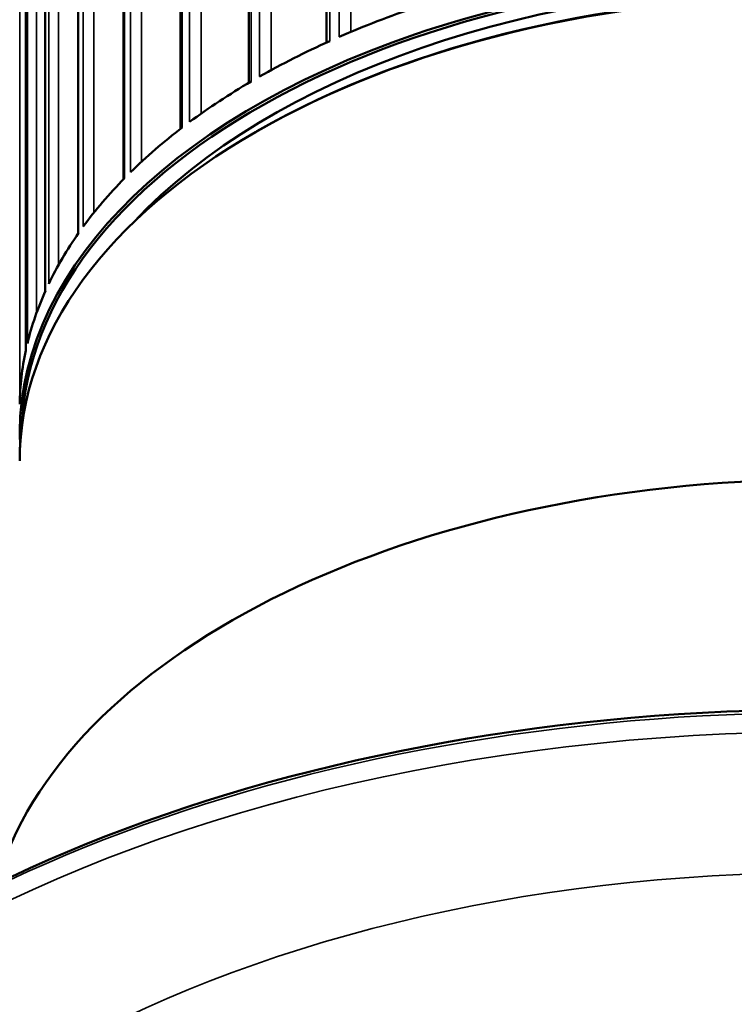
# Model space of a CAD drawing. Header units: millimetres. Extents: x 38 to 2514, y 38 to 1622.
# Tile 211 of 256: x 1477 to 1528, y 231 to 301. Entities that reach past the tile are written whole.
import ezdxf

# ---------------------------------------------------------------- set-up
doc = ezdxf.new("R2010")
doc.units = ezdxf.units.MM
doc.header["$LTSCALE"] = 7.692308
doc.layers.add('Visible (ISO)', color=7, linetype='Continuous', lineweight=50)
doc.layers.add('Visible Narrow (ISO)', color=7, linetype='Continuous', lineweight=35)

msp = doc.modelspace()

# ---------------------------------------------------------------- linework, layer by layer
at = {"layer": 'Visible (ISO)'}
for p, q in [((1499.2903, 422.5593), (1499.2903, 299.3714)), ((1493.7314, 419.5468), (1493.7314, 296.4868)), ((1488.8662, 416.106), (1488.8662, 293.2091)), ((1484.7777, 412.3534), (1484.7777, 289.5937)), ((1481.536, 408.3107), (1481.536, 285.7017)), ((1479.1966, 403.9974), (1479.1966, 281.5992)), ((1477.7994, 399.6403), (1477.7994, 277.3556)), ((1494.3142, 293.0298), (1494.2081, 292.9685))]:
    msp.add_line(p, q, dxfattribs=at)
for centre, major_axis, start_param, end_param in [((1534.8668, 271.3722), (-57.5, 0), 3.1133046, 6.3114734), ((1534.8668, 269.6167), (-57.35, 0), 3.9269908, 5.4977871), ((1534.8668, 271.2497), (-57.35, 0), 3.1644834, 6.2602946), ((1534.8668, 271.2497), (-56, 0), 3.6340465, 5.7907315), ((1534.8668, 269.4943), (57.5, 0), 0, 3.1415926), ((1534.8668, 273.291), (-57.5, 0), 5.2434958, 5.3593794), ((1534.8668, 273.291), (-57.5, 0), 5.3743955, 5.4902791), ((1534.8668, 273.291), (-57.5, 0), 5.5052952, 5.6211788), ((1534.8668, 273.291), (-57.5, 0), 5.6361949, 5.7520785), ((1534.8668, 273.291), (-57.5, 0), 5.7670945, 5.8829782), ((1534.8668, 273.291), (-57.5, 0), 5.8979942, 6.0138779), ((1534.8668, 273.291), (-57.5, 0), 6.0288939, 6.1447776), ((1534.8668, 273.291), (-57.5, 0), 6.1597936, 6.2756773), ((1534.8668, 233.5276), (-60, 0), 4.7457285, 6.1173085), ((1534.8668, 198.6836), (-91.8592, 0), 3.5262374, 5.8985406)]:
    msp.add_ellipse(centre, major_axis=major_axis, ratio=0.5773503, start_param=start_param, end_param=end_param, dxfattribs=at)
at = {"layer": 'Visible Narrow (ISO)'}
for p, q in [((1501.0265, 423.7558), (1501.0265, 300.1305)), ((1499.5218, 421.6236), (1499.5215, 299.476)), ((1500.2068, 421.9271), (1500.2065, 299.7794)), ((1495.3395, 420.9795), (1495.3395, 297.4008)), ((1493.9044, 418.736), (1493.904, 296.5884)), ((1494.5149, 419.0885), (1494.5145, 296.9408)), ((1490.3288, 417.7983), (1490.3288, 294.288)), ((1489.5135, 415.8453), (1489.513, 293.6976)), ((1488.9879, 415.4498), (1488.9874, 293.3021)), ((1486.0802, 414.2668), (1486.0802, 290.861)), ((1485.288, 412.2529), (1485.2876, 290.1052)), ((1484.8563, 411.8212), (1484.8559, 289.6735)), ((1482.6663, 410.4453), (1482.6663, 287.2118)), ((1481.9109, 408.3729), (1481.9104, 286.2251)), ((1481.5805, 407.9123), (1481.58, 285.7645)), ((1480.1456, 406.3992), (1480.1456, 283.4865)), ((1479.4398, 404.2715), (1479.4393, 282.1237)), ((1479.2164, 403.79), (1479.2159, 281.6422)), ((1478.5612, 402.1978), (1478.5612, 280.0224)), ((1477.9172, 400.019), (1477.9166, 277.8711)), ((1477.8045, 399.5248), (1477.8039, 277.3769)), ((1477.3689, 395.6881), (1477.3684, 273.5402))]:
    msp.add_line(p, q, dxfattribs=at)
msp.add_ellipse((1534.8668, 198.3354), major_axis=(-92.0855, 0), ratio=0.5773503, start_param=3.5262374, end_param=5.8985406, dxfattribs=at)
for centre, major_axis in [((1534.8668, 197.2187), (-91.6402, 0)), ((1534.8668, 194.744), (78.5, 0))]:
    msp.add_ellipse(centre, major_axis=major_axis, ratio=0.5773503, dxfattribs=at)

doc.saveas('drawing.dxf')
